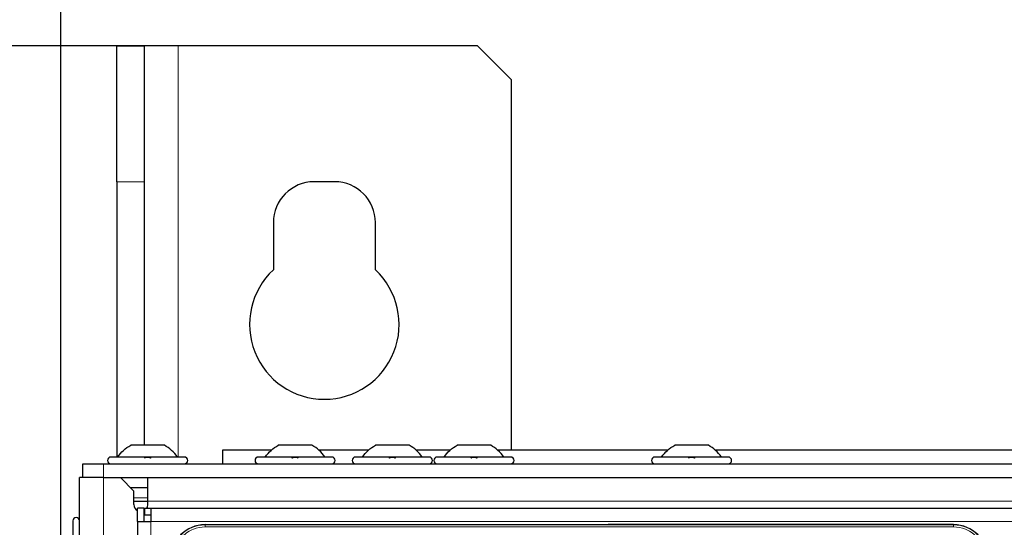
# Paper-space layout 'Blatt3' of a CAD drawing. Header units: millimetres. Extents: x 5 to 418, y 2 to 292.
# Tile 51 of 97: x 59 to 83, y 249 to 262. Entities that reach past the tile are written whole.
import ezdxf

# ---------------------------------------------------------------- set-up
doc = ezdxf.new("R2010")
doc.units = ezdxf.units.MM
doc.layers.add('SLD-0', color=7, linetype='Continuous')
doc.styles.add('SLDTEXTSTYLE0', font='TXT', dxfattribs={"width": 0.605})
doc.dimstyles.new('SLDDIMSTYLE1', dxfattribs={"dimtxt": 3.5, "dimasz": 3.302, "dimexe": 0, "dimexo": 0.0625, "dimgap": 0.875, "dimtad": 1, "dimlfac": 6, "dimrnd": 1e-09, "dimzin": 12, "dimdsep": 46, "dimtxsty": 'SLDTEXTSTYLE0', "dimsah": 1, "dimcen": 0.09, "dimadec": 0, "dimazin": 3, "dimtfac": 1, "dimtofl": 0, "dimtmove": 0, "dimatfit": 3, "dimfxl": 1, "dimfrac": 2, "dimtolj": 1, "dimtzin": 12, "dimarcsym": 0})

# ---------------------------------------------------------------- blocks, each defined once
blk = doc.blocks.new('_D_11')
at = {"layer": 'SLD-0'}
for p, q in [((59.721, 248.802), (59.721, 271.94)), ((143.471, 248.802), (143.471, 271.94)), ((59.721, 270.94), (143.471, 270.94))]:
    blk.add_line(p, q, dxfattribs=at)
for points in [[(59.721, 270.94), (63.023, 270.432), (63.023, 271.448)], [(143.471, 270.94), (140.169, 271.448), (140.169, 270.432)]]:
    blk.add_solid(points, dxfattribs=at)
at = {"layer": 'SLD-0', "insert": (95.581, 275.451), "char_height": 3.5, "attachment_point": 1, "style": 'SLDTEXTSTYLE0'}
blk.add_mtext('502,5', dxfattribs=at)
blk = doc.blocks.new('_D_12')
at = {"layer": 'SLD-0', "color": 7}
for p, q in [((62.596, 260.94), (48.721, 260.94)), ((49.721, 99.273), (49.721, 260.94)), ((62.596, 99.273), (48.721, 99.273))]:
    blk.add_line(p, q, dxfattribs=at)
for points in [[(49.721, 260.94), (49.213, 257.638), (50.229, 257.638)], [(49.721, 99.273), (50.229, 102.575), (49.213, 102.575)]]:
    blk.add_solid(points, dxfattribs=at)
at = {"layer": 'SLD-0', "color": 7, "insert": (45.209, 176.096), "char_height": 3.5, "attachment_point": 1, "rotation": 90, "style": 'SLDTEXTSTYLE0'}
blk.add_mtext('970', dxfattribs=at)

psp = doc.layouts.new('Blatt3')

# ---------------------------------------------------------------- linework, layer by layer
at = {"color": 7, "linetype": 'Continuous', "lineweight": 25}
for p, q in [((61.0962, 260.9397), (61.7628, 260.9397)), ((61.0962, 257.6063), (61.0962, 260.9397)), ((61.7628, 260.9397), (61.7628, 257.6063)), ((62.5962, 260.9397), (61.7628, 260.9397)), ((69.9295, 260.9397), (62.5962, 260.9397)), ((70.7628, 260.1063), (69.9295, 260.9397)), ((70.7628, 251.023), (70.7628, 260.1063)), ((61.0962, 257.6063), (61.0962, 250.8563)), ((61.7628, 257.6063), (61.7628, 251.148)), ((66.4295, 257.6063), (65.9295, 257.6063)), ((64.9295, 256.6063), (64.9295, 255.4475)), ((67.4295, 255.4475), (67.4295, 256.6063)), ((62.2587, 251.148), (61.4337, 251.148)), ((64.8766, 251.023), (63.6795, 251.023)), ((63.6795, 251.023), (63.6795, 250.6897)), ((65.8753, 251.148), (65.0503, 251.148)), ((67.2599, 251.023), (66.0491, 251.023)), ((68.2587, 251.148), (67.4337, 251.148)), ((69.2599, 251.023), (68.4324, 251.023)), ((70.2587, 251.148), (69.4337, 251.148)), ((74.5933, 251.023), (70.4324, 251.023)), ((75.592, 251.148), (74.767, 251.148)), ((86.2599, 251.023), (75.7657, 251.023)), ((62.7462, 250.8563), (60.9462, 250.8563)), ((66.3628, 250.8563), (64.5628, 250.8563)), ((68.7462, 250.8563), (66.9462, 250.8563)), ((70.7462, 250.8563), (68.9462, 250.8563)), ((76.0795, 250.8563), (74.2795, 250.8563)), ((60.2628, 250.3563), (60.2628, 250.6897)), ((60.2628, 250.6897), (60.7628, 250.6897)), ((60.7628, 250.6897), (142.4295, 250.6897)), ((60.1795, 219.1063), (60.1795, 250.3563)), ((60.7628, 250.3563), (60.1795, 250.3563)), ((60.7628, 250.3563), (61.1795, 250.3563)), ((61.1795, 250.3563), (61.5128, 250.023)), ((61.1795, 250.3563), (142.0128, 250.3563)), ((61.8462, 250.3563), (61.8462, 249.773)), ((61.4295, 250.1063), (61.8462, 250.1063)), ((61.5128, 249.6897), (61.5128, 250.023)), ((61.5128, 249.773), (61.8462, 249.773)), ((61.7628, 249.6063), (61.5962, 249.6063)), ((61.5962, 249.273), (61.5962, 249.6063)), ((61.7628, 249.273), (61.7628, 249.6063)), ((61.7795, 249.5563), (61.7628, 249.5453)), ((61.7795, 249.6063), (61.9295, 249.6063)), ((61.7795, 249.4397), (61.7795, 249.6063)), ((61.8462, 249.773), (61.8462, 249.6897)), ((61.9295, 249.6063), (141.2628, 249.6063)), ((61.9295, 249.6063), (61.9295, 249.273)), ((61.7795, 249.4397), (61.9295, 249.4397)), ((60.0128, 249.2897), (60.0128, 247.4897)), ((61.5962, 249.273), (61.5962, 229.1063)), ((61.5962, 249.273), (61.9295, 249.273)), ((63.2545, 249.198), (81.6045, 249.198)), ((81.6045, 249.198), (73.1344, 249.198))]:
    psp.add_line(p, q, dxfattribs=at)
at = {"color": 7, "linetype": 'Continuous', "lineweight": 18}
for p, q in [((62.5962, 250.8563), (62.5962, 260.9397)), ((61.7628, 257.6063), (61.0962, 257.6063)), ((60.7628, 250.6897), (60.7628, 250.3563)), ((60.7628, 219.1063), (60.7628, 250.3563)), ((61.5128, 249.8563), (61.8462, 249.8563)), ((141.3462, 249.773), (61.8462, 249.773)), ((61.9295, 249.273), (61.9295, 229.1063)), ((61.9295, 249.273), (141.2628, 249.273)), ((63.2545, 249.1927), (63.2545, 249.198)), ((81.6045, 249.1927), (63.2545, 249.1927)), ((63.2545, 249.1428), (63.2545, 249.1927)), ((81.6045, 249.1428), (63.2545, 249.1428)), ((81.6045, 249.198), (81.6045, 249.1927)), ((81.6045, 249.1428), (81.6045, 249.1927))]:
    psp.add_line(p, q, dxfattribs=at)
at = {"color": 7, "linetype": 'Continuous', "lineweight": 25, "flags": 128}
psp.add_lwpolyline([(61.8462, 249.6897), (61.8335, 249.6259), (61.8238, 249.6063)], dxfattribs=at)
at = {"color": 7, "linetype": 'Continuous', "lineweight": 25}
for centre, radius, start, end in [((65.9295, 256.6063), 1, 90, 180), ((66.4295, 256.6063), 1, 0, 90), ((66.1795, 254.1063), 1.8333, 132.98589, 47.01411), ((60.9462, 250.773), 0.0833, 90, 270), ((62.7462, 250.773), 0.0833, 270, 90), ((64.5628, 250.773), 0.0833, 90, 270), ((66.3628, 250.773), 0.0833, 270, 90), ((66.9462, 250.773), 0.0833, 90, 270), ((68.7462, 250.773), 0.0833, 270, 90), ((68.9462, 250.773), 0.0833, 90, 270), ((70.7462, 250.773), 0.0833, 270, 90), ((74.2795, 250.773), 0.0833, 90, 270), ((76.0795, 250.773), 0.0833, 270, 90), ((61.6795, 249.6897), 0.1667, 180, 240), ((60.0962, 249.2897), 0.0833, 360, 180), ((63.2545, 248.3647), 0.8333, 90, 180), ((81.6045, 248.3647), 0.8333, 360, 90)]:
    psp.add_arc(centre, radius, start, end, dxfattribs=at)
at = {"color": 7, "linetype": 'Continuous', "lineweight": 18}
for centre, start, end in [((63.2545, 248.3647), 90, 180), ((81.6045, 248.3647), 0, 90)]:
    psp.add_arc(centre, 0.828, start, end, dxfattribs=at)
at = {"color": 7, "linetype": 'Continuous', "lineweight": 25}
for points in [[(61.1128, 250.8563), (61.1579, 250.9141), (61.2482, 251.0297), (61.3718, 251.1086), (61.4337, 251.148)], [(62.5795, 250.8563), (62.5344, 250.9141), (62.4441, 251.0297), (62.3205, 251.1086), (62.2587, 251.148)], [(64.7295, 250.8563), (64.7746, 250.9141), (64.8648, 251.0297), (64.9885, 251.1086), (65.0503, 251.148)], [(66.1962, 250.8563), (66.151, 250.9141), (66.0608, 251.0297), (65.9372, 251.1086), (65.8753, 251.148)], [(67.1128, 250.8563), (67.1579, 250.9141), (67.2482, 251.0297), (67.3718, 251.1086), (67.4337, 251.148)], [(68.5795, 250.8563), (68.5344, 250.9141), (68.4441, 251.0297), (68.3205, 251.1086), (68.2587, 251.148)], [(69.1128, 250.8563), (69.1579, 250.9141), (69.2482, 251.0297), (69.3718, 251.1086), (69.4337, 251.148)], [(70.5795, 250.8563), (70.5344, 250.9141), (70.4441, 251.0297), (70.3205, 251.1086), (70.2587, 251.148)], [(74.4462, 250.8563), (74.4913, 250.9141), (74.5815, 251.0297), (74.7052, 251.1086), (74.767, 251.148)], [(75.9128, 250.8563), (75.8677, 250.9141), (75.7775, 251.0297), (75.6538, 251.1086), (75.592, 251.148)]]:
    psp.add_open_spline(points, degree=3, dxfattribs=at)
for points in [[(61.7732, 250.8278), (61.7757, 250.8317), (61.7807, 250.8395), (61.7973, 250.8487), (61.8196, 250.8548), (61.846, 250.8571), (61.8724, 250.8549), (61.8949, 250.8488), (61.9116, 250.8395), (61.9166, 250.8317), (61.9191, 250.8278)], [(65.3899, 250.8278), (65.3924, 250.8317), (65.3973, 250.8395), (65.414, 250.8487), (65.4363, 250.8548), (65.4626, 250.8571), (65.489, 250.8549), (65.5115, 250.8488), (65.5283, 250.8395), (65.5333, 250.8317), (65.5358, 250.8278)], [(67.7732, 250.8278), (67.7757, 250.8317), (67.7807, 250.8395), (67.7973, 250.8487), (67.8196, 250.8548), (67.846, 250.8571), (67.8724, 250.8549), (67.8949, 250.8488), (67.9116, 250.8395), (67.9166, 250.8317), (67.9191, 250.8278)], [(69.7732, 250.8278), (69.7757, 250.8317), (69.7807, 250.8395), (69.7973, 250.8487), (69.8196, 250.8548), (69.846, 250.8571), (69.8724, 250.8549), (69.8949, 250.8488), (69.9116, 250.8395), (69.9166, 250.8317), (69.9191, 250.8278)], [(75.1065, 250.8278), (75.109, 250.8317), (75.114, 250.8395), (75.1306, 250.8487), (75.153, 250.8548), (75.1793, 250.8571), (75.2057, 250.8549), (75.2282, 250.8488), (75.2449, 250.8395), (75.25, 250.8317), (75.2525, 250.8278)]]:
    psp.add_open_spline(points, degree=3, knots=[0, 0, 0, 0, 0.1252217, 0.2494831, 0.3743256, 0.4990628, 0.6238964, 0.749388, 0.8744406, 1, 1, 1, 1], dxfattribs=at)
at = {"color": 7, "linetype": 'Continuous', "lineweight": 18}
for points, knots in [([(63.2545, 249.1428), (63.1566, 249.1325), (63.006, 249.1165), (62.8248, 249.0194), (62.7002, 248.919), (62.5997, 248.7943), (62.5027, 248.6131), (62.4867, 248.4626), (62.4763, 248.3647)], [0, 0, 0, 0, 0.2394568, 0.3683607, 0.5, 0.6316393, 0.7605432, 1, 1, 1, 1]), ([(82.3827, 248.3647), (82.3723, 248.4626), (82.3563, 248.6131), (82.2593, 248.7943), (82.1588, 248.919), (82.0342, 249.0194), (81.853, 249.1165), (81.7024, 249.1325), (81.6045, 249.1428)], [0, 0, 0, 0, 0.23945684, 0.36836066, 0.5, 0.63163934, 0.76054316, 1, 1, 1, 1])]:
    psp.add_open_spline(points, degree=3, knots=knots, dxfattribs=at)

# ---------------------------------------------------------------- dimensions: what is measured, and where the dimension line sits
at = {"layer": 'SLD-0'}
dim = psp.add_linear_dim(base=(143.4712, 270.9397), p1=(59.7212, 248.8022), p2=(143.4712, 248.8022), dimstyle='SLDDIMSTYLE1', dxfattribs=at)
dim.commit()
dim.dimension.update_dxf_attribs({"geometry": '_D_11', "text_midpoint": (101.5962, 270.9397), "dimtype": 160})
at = {"layer": 'SLD-0', "color": 7}
dim = psp.add_linear_dim(base=(49.7205, 260.9397), p1=(62.5962, 99.273), p2=(62.5962, 260.9397), angle=90, dimstyle='SLDDIMSTYLE1', dxfattribs=at)
dim.commit()
dim.dimension.update_dxf_attribs({"geometry": '_D_12', "text_midpoint": (49.7205, 180.1063), "dimtype": 160})

doc.saveas('drawing.dxf')
